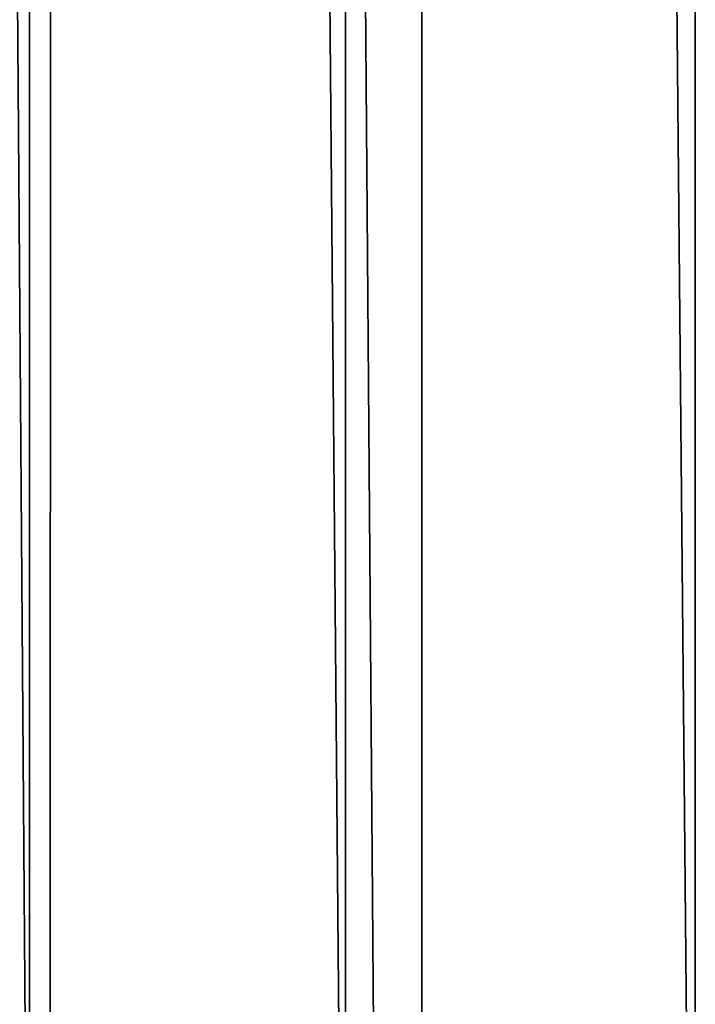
# Model space of a CAD drawing. Header units: metres. Extents: x -86 to 86, y -57 to 57.
# Tile 23 of 256: x -40.74 to -39.21, y -40 to -37.78. Entities that reach past the tile are written whole.
import ezdxf

# ---------------------------------------------------------------- set-up
doc = ezdxf.new("R2010")
doc.units = ezdxf.units.M
doc.layers.add('solid_125286', color=7, linetype='CONTINUOUS')

msp = doc.modelspace()

# ---------------------------------------------------------------- linework, layer by layer
at = {"layer": 'solid_125286'}
for points in [[(-41.475212, 54.449116, -2), (-40.668133, -54.275387, -2), (-41.49025, -54.453724, -2)], [(-40.65712, 54.273968, -2), (-40.668133, -54.275387, -2), (-41.475212, 54.449116, -2)], [(-38.990757, 54.3414, -2), (-38.994694, -54.340565, -2), (-39.821274, 54.237724, -2)], [(-40.65712, 54.273968, -2), (-39.82848, -54.237431, -2), (-40.668133, -54.275387, -2)], [(-39.821274, 54.237724, -2), (-39.82848, -54.237431, -2), (-40.65712, 54.273968, -2)], [(-39.821274, 54.237724, -2), (-38.994694, -54.340565, -2), (-39.82848, -54.237431, -2)], [(-39.210239, 42.198383, 105), (-38.368114, -42.424034, 105), (-38.368114, 42.424034, 105)], [(-40.000019, 41.830116, 105), (-39.210236, -42.198387, 105), (-39.210239, 42.198383, 105)], [(-39.210239, 42.198383, 105), (-39.210236, -42.198387, 105), (-38.368114, -42.424034, 105)], [(-40.713818, 41.330288, 105), (-40.000019, -41.830116, 105), (-40.000019, 41.830116, 105)], [(-40.000019, 41.830116, 105), (-40.000019, -41.830116, 105), (-39.210236, -42.198387, 105)], [(-41.330288, 40.713818, 105), (-40.713818, -41.330288, 105), (-40.713818, 41.330288, 105)], [(-40.713818, 41.330288, 105), (-40.713818, -41.330288, 105), (-40.000019, -41.830116, 105)], [(-41.330288, 40.713818, 105), (-41.330288, -40.713818, 105), (-40.713818, -41.330288, 105)]]:
    msp.add_3dface(points, dxfattribs=at)

doc.saveas('drawing.dxf')
